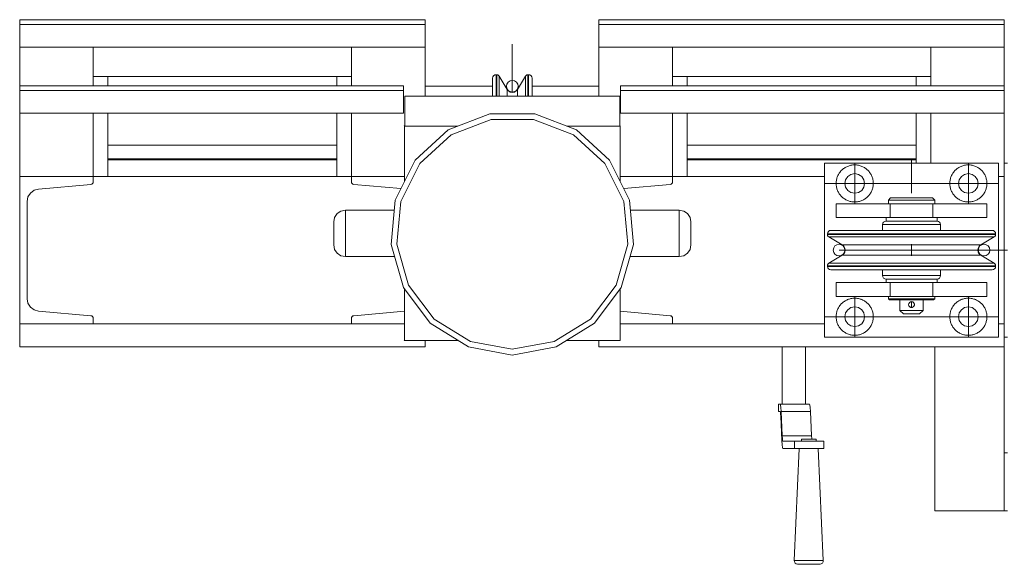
# Model space of a CAD drawing. Header units: millimetres. Extents: x 53746 to 116821, y -810352 to -765802.
# Tile 30 of 256: x 67689 to 68538, y -790534 to -790064. Entities that reach past the tile are written whole.
import ezdxf

# ---------------------------------------------------------------- set-up
doc = ezdxf.new("R2010")
doc.units = ezdxf.units.MM
doc.header["$MEASUREMENT"] = 0
doc.linetypes.add('DGN Style 3', pattern=[2002.806, 1430.575714, -572.230286])
doc.linetypes.add('DGN Style 4', pattern=[2290.351719, 1144.460571, -572.230286, 1.430576, -572.230286])
for name, color, linetype, lineweight in [('Main Cradle', 7, 'Continuous', 0), ('Main Cradle Rails', 7, 'Continuous', 0), ('Main Cradle Tower', 7, 'Continuous', 0), ('Main Cradle Tower Platform', 7, 'Continuous', 0)]:
    doc.layers.add(name, color=color, linetype=linetype, lineweight=lineweight)

# ---------------------------------------------------------------- blocks, each defined once
blk = doc.blocks.new('*U57')
at = {"layer": 'Main Cradle', "color": 7, "linetype": 'Continuous', "lineweight": 0}
for p, q in [((-17517.62, -2108.02), (-17320.15, -2108.02)), ((-17018.09, -2108.02), (-16820.67, -2108.02))]:
    blk.add_line(p, q, dxfattribs=at)
at = {"layer": 'Main Cradle Tower', "color": 7, "linetype": 'Continuous', "lineweight": 0}
for p, q in [((-17593.68, -1987.04), (-17593.68, -1991.27)), ((-17244.09, -1987.04), (-17593.68, -1987.04)), ((-17244.09, -1991.27), (-17593.68, -1991.27)), ((-17244.09, -1987.04), (-17244.09, -1991.27)), ((-17094.2, -1987.04), (-17094.2, -1991.27)), ((-16744.61, -1987.04), (-17094.2, -1987.04)), ((-16744.61, -1991.27), (-17094.2, -1991.27)), ((-16744.61, -1987.04), (-16744.61, -1991.27)), ((-17593.68, -2043.98), (-17593.68, -2010.82)), ((-17244.09, -2010.82), (-17593.68, -2010.82)), ((-17530.18, -2010.82), (-17530.18, -2043.98)), ((-17307.64, -2010.82), (-17307.64, -2043.98)), ((-17244.09, -2010.82), (-17244.09, -2044.49)), ((-16744.61, -2010.82), (-17094.2, -2010.82)), ((-17030.64, -2010.82), (-17030.64, -2043.98)), ((-16808.11, -2010.82), (-16808.11, -2043.98)), ((-16744.61, -2043.98), (-16744.61, -2010.82)), ((-17307.64, -2036.16), (-17530.18, -2036.16)), ((-17517.62, -2036.16), (-17517.62, -2043.98)), ((-17320.2, -2043.98), (-17320.2, -2036.16)), ((-17320.15, -2043.98), (-17320.15, -2036.16)), ((-17182.88, -2040.04), (-17182.88, -2034.52)), ((-17182.31, -2040.04), (-17182.31, -2034.52)), ((-17180.16, -2041.17), (-17180.16, -2035.74)), ((-17157.56, -2041.17), (-17157.56, -2035.74)), ((-17155.41, -2040.04), (-17155.41, -2034.52)), ((-17154.83, -2040.04), (-17154.83, -2034.52)), ((-17030.64, -2036.16), (-16808.11, -2036.16)), ((-17018.09, -2036.16), (-17018.09, -2043.98)), ((-16820.67, -2043.98), (-16820.67, -2036.16)), ((-17593.68, -2043.98), (-17593.68, -2048.22)), ((-17262.73, -2043.98), (-17593.68, -2043.98)), ((-17262.73, -2043.98), (-17262.73, -2048.22)), ((-17244.09, -2044.49), (-17185.88, -2044.49)), ((-17244.09, -2044.49), (-17244.09, -2052.94)), ((-17182.88, -2052.94), (-17182.88, -2040.04)), ((-17182.31, -2052.94), (-17182.31, -2040.04)), ((-17180.16, -2052.94), (-17180.16, -2041.17)), ((-17174.98, -2044.49), (-17173.86, -2044.49)), ((-17163.86, -2044.49), (-17162.74, -2044.49)), ((-17157.56, -2052.94), (-17157.56, -2041.17)), ((-17155.41, -2052.94), (-17155.41, -2040.04)), ((-17154.83, -2052.94), (-17154.83, -2040.04)), ((-17151.83, -2044.49), (-17094.14, -2044.49)), ((-17075.56, -2043.98), (-17075.56, -2048.22)), ((-16744.61, -2043.98), (-17075.56, -2043.98)), ((-16744.61, -2043.98), (-16744.61, -2048.22)), ((-17262.73, -2048.22), (-17593.68, -2048.22)), ((-17261.68, -2052.94), (-17261.68, -2078.51)), ((-17261.68, -2052.94), (-17076.27, -2052.94)), ((-17173.37, -2047.19), (-17173.37, -2051.75)), ((-17164.34, -2051.75), (-17164.34, -2047.19)), ((-17164.34, -2052.94), (-17164.34, -2051.75)), ((-17076.27, -2052.94), (-17076.27, -2078.85)), ((-16744.61, -2048.22), (-17075.56, -2048.22)), ((-17593.68, -2122.33), (-17593.68, -2067.77)), ((-17262.73, -2067.77), (-17593.68, -2067.77)), ((-17530.18, -2067.77), (-17530.18, -2122.33)), ((-17517.62, -2067.77), (-17517.62, -2122.33)), ((-17320.2, -2095.22), (-17320.2, -2067.77)), ((-17320.15, -2122.33), (-17320.15, -2067.77)), ((-17307.64, -2067.77), (-17307.64, -2122.33)), ((-16744.61, -2067.77), (-17075.56, -2067.77)), ((-17030.64, -2067.77), (-17030.64, -2122.33)), ((-17018.09, -2067.77), (-17018.09, -2122.33)), ((-16820.67, -2110.83), (-16820.67, -2067.77)), ((-16808.11, -2067.77), (-16808.11, -2110.83)), ((-16744.61, -2110.83), (-16744.61, -2067.77)), ((-17261.74, -2078.51), (-17261.68, -2078.51)), ((-17076.32, -2078.92), (-17121.92, -2078.92)), ((-17076.32, -2078.92), (-17076.32, -2078.92)), ((-17075.98, -2078.51), (-17075.92, -2078.51)), ((-17248.66, -2111.16), (-17221.5, -2086.4)), ((-17517.62, -2095.22), (-17320.15, -2095.22)), ((-16820.67, -2095.22), (-17018.09, -2095.22)), ((-17517.62, -2107.22), (-17320.15, -2107.22)), ((-16820.67, -2107.22), (-17018.09, -2107.22)), ((-17593.68, -2122.33), (-17530.18, -2122.33)), ((-17593.68, -2122.33), (-17593.68, -2249.33)), ((-17530.18, -2122.33), (-17530.18, -2126.84)), ((-17530.18, -2122.33), (-17307.64, -2122.33)), ((-17261.74, -2122.33), (-17307.64, -2122.33)), ((-17307.64, -2122.33), (-17307.64, -2126.84)), ((-17075.92, -2122.33), (-17030.64, -2122.33)), ((-17030.64, -2122.33), (-17030.64, -2126.84)), ((-16899.61, -2122.33), (-17030.64, -2122.33)), ((-16744.61, -2122.33), (-16749.61, -2122.33)), ((-16744.61, -2122.33), (-16744.61, -2249.33)), ((-17532.37, -2129.23), (-17577.51, -2133.18)), ((-17531.52, -2128.99), (-17532.37, -2129.23)), ((-17531.52, -2128.99), (-17531.52, -2128.99)), ((-17531.51, -2128.99), (-17531.52, -2128.99)), ((-17530.81, -2128.46), (-17530.81, -2128.46)), ((-17530.81, -2128.46), (-17530.81, -2128.46)), ((-17530.34, -2127.71), (-17530.34, -2127.71)), ((-17530.34, -2127.71), (-17530.34, -2127.71)), ((-17307.48, -2127.71), (-17307.48, -2127.71)), ((-17307.48, -2127.71), (-17307.48, -2127.71)), ((-17307.01, -2128.46), (-17307.02, -2128.46)), ((-17307.01, -2128.46), (-17307.01, -2128.46)), ((-17306.31, -2128.99), (-17305.45, -2129.23)), ((-17306.3, -2128.99), (-17306.31, -2128.99)), ((-17306.31, -2128.99), (-17306.31, -2128.99)), ((-17305.45, -2129.23), (-17264.92, -2132.78)), ((-17032.84, -2129.23), (-17072.82, -2132.73)), ((-17031.98, -2128.99), (-17032.84, -2129.23)), ((-17031.98, -2128.99), (-17031.99, -2128.99)), ((-17031.98, -2128.99), (-17031.98, -2128.99)), ((-17031.28, -2128.46), (-17031.28, -2128.46)), ((-17031.27, -2128.46), (-17031.27, -2128.46)), ((-17030.81, -2127.71), (-17030.81, -2127.71)), ((-17030.81, -2127.71), (-17030.81, -2127.71)), ((-17586.55, -2139.96), (-17587.28, -2143.84)), ((-17587.28, -2143.84), (-17587.28, -2227.83)), ((-17024.86, -2151.42), (-17024.86, -2152.94)), ((-17584.47, -2235.05), (-17584.49, -2235.02)), ((-17581.33, -2237.41), (-17581.31, -2237.42)), ((-17581.31, -2237.42), (-17577.51, -2238.49)), ((-17577.54, -2238.48), (-17577.51, -2238.48)), ((-17577.51, -2238.49), (-17532.37, -2242.43)), ((-17261.74, -2238.61), (-17305.45, -2242.43)), ((-17075.92, -2238.67), (-17032.84, -2242.43)), ((-17593.68, -2249.33), (-17530.18, -2249.33)), ((-17531.52, -2242.67), (-17531.52, -2242.67)), ((-17531.52, -2242.67), (-17531.51, -2242.67)), ((-17530.81, -2243.2), (-17530.81, -2243.2)), ((-17530.81, -2243.21), (-17530.81, -2243.2)), ((-17530.34, -2243.96), (-17530.34, -2243.95)), ((-17530.34, -2243.96), (-17530.18, -2244.83)), ((-17530.34, -2243.96), (-17530.34, -2243.96)), ((-17530.18, -2249.33), (-17530.18, -2244.83)), ((-17530.18, -2249.33), (-17307.64, -2249.33)), ((-17307.48, -2243.96), (-17307.64, -2244.83)), ((-17307.64, -2249.33), (-17307.64, -2244.83)), ((-17261.74, -2249.33), (-17307.64, -2249.33)), ((-17307.48, -2243.96), (-17307.48, -2243.95)), ((-17307.48, -2243.96), (-17307.48, -2243.96)), ((-17307.02, -2243.21), (-17307.01, -2243.2)), ((-17307.01, -2243.2), (-17307.01, -2243.2)), ((-17306.31, -2242.67), (-17306.31, -2242.67)), ((-17306.31, -2242.67), (-17306.3, -2242.67)), ((-17206.79, -2269.33), (-17239.6, -2249.02)), ((-17075.92, -2249.33), (-17030.64, -2249.33)), ((-17031.99, -2242.67), (-17031.98, -2242.67)), ((-17031.98, -2242.67), (-17031.98, -2242.67)), ((-17031.28, -2243.2), (-17031.27, -2243.2)), ((-17031.27, -2243.2), (-17031.27, -2243.21)), ((-17030.81, -2243.96), (-17030.81, -2243.95)), ((-17030.81, -2243.96), (-17030.64, -2244.83)), ((-17030.81, -2243.96), (-17030.81, -2243.96)), ((-17030.64, -2249.33), (-17030.64, -2244.83)), ((-16899.61, -2249.33), (-17030.64, -2249.33)), ((-16744.61, -2249.33), (-16749.61, -2249.33)), ((-17076.32, -2263.92), (-17076.27, -2263.92)), ((-17075.98, -2263.51), (-17075.92, -2263.51)), ((-17244.09, -2269.33), (-17593.68, -2269.33)), ((-16744.61, -2269.33), (-17094.2, -2269.33))]:
    blk.add_line(p, q, dxfattribs=at)
at = {"layer": 'Main Cradle Tower', "color": 7, "linetype": 'DGN Style 4', "lineweight": 0}
blk.add_line((-17168.86, -2008.28), (-17168.86, -2049.77), dxfattribs=at)
at = {"layer": 'Main Cradle Tower', "color": 7, "linetype": 'Continuous', "lineweight": 0, "flags": 128}
for points in [[(-17593.68, -1991.27), (-17593.68, -2010.82), (-17593.68, -2010.82)], [(-17244.09, -1991.27), (-17244.09, -2010.82), (-17244.09, -2010.82)], [(-17094.2, -1991.27), (-17094.2, -2010.82), (-17094.2, -2010.82)], [(-16744.61, -1991.27), (-16744.61, -2010.82), (-16744.61, -2010.82)], [(-17244.14, -2010.82), (-17244.14, -2017.54), (-17244.14, -2052.94)], [(-17094.14, -2052.94), (-17094.14, -2017.54), (-17094.14, -2010.82)], [(-17172.2, -2048.56), (-17173.37, -2047.19), (-17180.16, -2035.74), (-17180.72, -2035.09), (-17181.46, -2034.67), (-17182.31, -2034.52), (-17182.88, -2034.52), (-17184.03, -2034.75), (-17185, -2035.4), (-17185.65, -2036.37), (-17185.88, -2037.52), (-17185.88, -2042.81), (-17185.88, -2052.94)], [(-17151.83, -2052.94), (-17151.83, -2042.81), (-17151.83, -2037.52), (-17152.06, -2036.37), (-17152.71, -2035.4), (-17153.68, -2034.75), (-17154.83, -2034.52), (-17155.41, -2034.52), (-17156.25, -2034.67), (-17157, -2035.09), (-17157.56, -2035.74), (-17164.34, -2047.19), (-17165.51, -2048.56), (-17167.08, -2049.46), (-17168.86, -2049.77), (-17170.63, -2049.46), (-17172.2, -2048.56)], [(-17593.68, -2048.22), (-17593.68, -2067.77), (-17593.68, -2067.77)], [(-17262.73, -2048.22), (-17262.73, -2067.77), (-17262.73, -2067.77)], [(-17173.37, -2051.75), (-17173.37, -2051.75), (-17173.37, -2052.94)], [(-17075.56, -2048.22), (-17075.56, -2067.77), (-17075.56, -2067.77)], [(-16744.61, -2048.22), (-16744.61, -2067.77), (-16744.61, -2067.77)], [(-17206.79, -2269.33), (-17168.86, -2276.42), (-17130.93, -2269.33), (-17098.12, -2249.02), (-17074.87, -2218.22), (-17064.31, -2181.11), (-17067.87, -2142.69), (-17085.07, -2108.14), (-17113.58, -2082.15), (-17149.56, -2068.21), (-17188.15, -2068.21), (-17224.13, -2082.15), (-17252.65, -2108.14), (-17269.85, -2142.69), (-17273.41, -2181.11), (-17262.85, -2218.22), (-17239.6, -2249.02)], [(-17248.66, -2111.16), (-17265.04, -2144.05), (-17268.43, -2180.65), (-17258.37, -2215.99), (-17236.23, -2245.32), (-17204.98, -2264.67), (-17168.86, -2271.42), (-17132.73, -2264.67), (-17101.49, -2245.32), (-17079.34, -2215.99), (-17069.28, -2180.65), (-17072.67, -2144.05), (-17089.06, -2111.16), (-17116.21, -2086.4), (-17150.48, -2073.12), (-17187.23, -2073.12), (-17221.5, -2086.4)], [(-17215.8, -2078.92), (-17262.08, -2078.92), (-17261.74, -2078.51), (-17261.74, -2126.39)], [(-17261.74, -2078.58), (-17261.68, -2078.51), (-17261.68, -2078.92)], [(-17075.98, -2126.39), (-17075.98, -2078.51), (-17076.32, -2078.92)], [(-17075.92, -2126.51), (-17075.92, -2078.51), (-17075.92, -2078.51)], [(-17530.18, -2126.84), (-17530.34, -2127.71), (-17530.81, -2128.46), (-17531.52, -2128.99)], [(-17306.31, -2128.99), (-17307.01, -2128.46), (-17307.48, -2127.71), (-17307.64, -2126.84)], [(-17030.64, -2126.84), (-17030.81, -2127.71), (-17031.27, -2128.46), (-17031.98, -2128.99)], [(-17577.51, -2133.18), (-17581.31, -2134.24), (-17584.47, -2136.61), (-17586.55, -2139.96)], [(-17270.48, -2191.41), (-17312.86, -2191.42), (-17316.68, -2190.66), (-17319.93, -2188.49), (-17322.1, -2185.25), (-17322.86, -2181.42), (-17322.86, -2180.66), (-17322.86, -2178.49), (-17322.86, -2175.25), (-17322.86, -2171.42), (-17322.86, -2167.59), (-17322.86, -2164.35), (-17322.86, -2162.18), (-17322.86, -2161.42), (-17322.1, -2157.59), (-17319.93, -2154.35), (-17316.68, -2152.18), (-17312.86, -2151.42), (-17270.66, -2151.42)], [(-17312.86, -2151.42), (-17312.86, -2152.94), (-17312.86, -2157.28), (-17312.86, -2163.77), (-17312.86, -2171.42), (-17312.86, -2179.07), (-17312.86, -2185.56), (-17312.86, -2189.9), (-17312.86, -2191.42)], [(-17067.06, -2151.42), (-17024.86, -2151.42), (-17021.03, -2152.18), (-17017.79, -2154.35), (-17015.62, -2157.59), (-17014.86, -2161.42), (-17014.86, -2162.18), (-17014.86, -2164.35), (-17014.86, -2167.59), (-17014.86, -2171.42), (-17014.86, -2175.25), (-17014.86, -2178.49), (-17014.86, -2180.66), (-17014.86, -2181.42), (-17015.62, -2185.25), (-17017.79, -2188.49), (-17021.03, -2190.66), (-17024.86, -2191.42), (-17067.24, -2191.41)], [(-17024.86, -2191.42), (-17024.86, -2189.9), (-17024.86, -2185.56), (-17024.86, -2179.07), (-17024.86, -2171.42), (-17024.86, -2163.77), (-17024.86, -2157.28), (-17024.86, -2152.94)], [(-17261.74, -2219.7), (-17261.74, -2263.51), (-17262.08, -2263.92), (-17215.52, -2263.92)], [(-17122.19, -2263.92), (-17076.32, -2263.92), (-17075.98, -2263.51), (-17075.98, -2219.7)], [(-17076.27, -2263.92), (-17076.27, -2263.92), (-17075.92, -2263.51), (-17075.92, -2219.62)], [(-17587.28, -2227.83), (-17586.55, -2231.7), (-17584.47, -2235.05), (-17581.31, -2237.42)], [(-17593.68, -2249.33), (-17593.68, -2269.33), (-17593.68, -2269.33)], [(-17532.37, -2242.43), (-17531.52, -2242.67), (-17530.81, -2243.2), (-17530.34, -2243.96)], [(-17307.48, -2243.96), (-17307.01, -2243.2), (-17306.31, -2242.67), (-17305.45, -2242.43)], [(-17032.84, -2242.43), (-17031.98, -2242.67), (-17031.27, -2243.2), (-17030.81, -2243.96)], [(-17244.09, -2263.92), (-17244.09, -2269.33), (-17244.09, -2269.33)], [(-17094.2, -2263.92), (-17094.2, -2269.33), (-17094.2, -2269.33)], [(-16744.61, -2260.83), (-16744.61, -2269.33), (-16744.61, -2269.33)]]:
    blk.add_lwpolyline(points, dxfattribs=at)
at = {"layer": 'Main Cradle Tower', "color": 7, "linetype": 'Continuous', "lineweight": 0}
blk.add_arc((-17168.86, -2044.52), 5, 0, 359.99999, dxfattribs=at)
at = {"layer": 'Main Cradle Tower Platform', "color": 7, "linetype": 'Continuous', "lineweight": 0}
for p, q in [((-16749.61, -2110.83), (-16899.61, -2110.83)), ((-16899.61, -2110.83), (-16899.61, -2260.83)), ((-16749.61, -2260.83), (-16749.61, -2110.83)), ((-16744.61, -2110.83), (-16744.61, -2122.33)), ((-16741.72, -2110.83), (-16744.61, -2110.83)), ((-16865.11, -2128.33), (-16865.76, -2125.08)), ((-16772.36, -2136.19), (-16775.61, -2136.83)), ((-16889.61, -2145.83), (-16889.61, -2157.83)), ((-16843.04, -2145.83), (-16843.04, -2157.83)), ((-16831.5, -2140.83), (-16837.34, -2140.83)), ((-16808.8, -2145.83), (-16806.18, -2145.83)), ((-16806.18, -2145.83), (-16806.18, -2157.83)), ((-16759.61, -2145.83), (-16759.61, -2157.83)), ((-16833.03, -2160.83), (-16824.61, -2160.83)), ((-16897.11, -2171.81), (-16891.59, -2171.81)), ((-16897.11, -2172.38), (-16891.59, -2172.38)), ((-16875.88, -2171.81), (-16852.36, -2171.81)), ((-16852.35, -2172.38), (-16824.61, -2172.38)), ((-16824.61, -2172.38), (-16796.87, -2172.38)), ((-16796.87, -2172.38), (-16773.35, -2172.38)), ((-16757.63, -2171.81), (-16752.11, -2171.81)), ((-16757.63, -2172.38), (-16752.11, -2172.38)), ((-16895.89, -2174.53), (-16890.46, -2174.53)), ((-16851.89, -2174.53), (-16824.61, -2174.53)), ((-16824.61, -2180.83), (-16824.61, -2190.83)), ((-16824.61, -2180.83), (-16824.61, -2190.83)), ((-16764.79, -2181.32), (-16769.34, -2181.32)), ((-16884.44, -2190.35), (-16879.88, -2190.35)), ((-16758.76, -2197.13), (-16753.34, -2197.13)), ((-16897.11, -2199.28), (-16891.59, -2199.28)), ((-16897.11, -2199.86), (-16891.59, -2199.86)), ((-16875.88, -2199.28), (-16852.36, -2199.28)), ((-16852.36, -2199.86), (-16824.61, -2199.86)), ((-16852.35, -2199.28), (-16824.61, -2199.28)), ((-16824.61, -2199.28), (-16796.87, -2199.28)), ((-16796.87, -2199.86), (-16773.35, -2199.86)), ((-16757.63, -2199.28), (-16752.11, -2199.28)), ((-16757.63, -2199.86), (-16752.11, -2199.86)), ((-16889.61, -2225.83), (-16889.61, -2213.83)), ((-16843.04, -2225.83), (-16843.04, -2213.83)), ((-16806.18, -2225.83), (-16806.18, -2213.83)), ((-16759.61, -2225.83), (-16759.61, -2213.83)), ((-16842.16, -2228.83), (-16838.05, -2228.83)), ((-16827.11, -2232.74), (-16827.06, -2232.34)), ((-16827.11, -2232.73), (-16827.06, -2232.34)), ((-16827.11, -2232.73), (-16827.11, -2232.73)), ((-16827.09, -2233.18), (-16827.1, -2232.85)), ((-16827.06, -2232.34), (-16826.92, -2231.88)), ((-16827.06, -2232.34), (-16827.06, -2232.34)), ((-16826.94, -2231.91), (-16827.05, -2232.31)), ((-16826.77, -2231.58), (-16826.78, -2231.58)), ((-16826.74, -2231.53), (-16826.37, -2231.07)), ((-16826.51, -2231.21), (-16826.55, -2231.26)), ((-16826.37, -2231.07), (-16826.25, -2230.94)), ((-16825.18, -2230.4), (-16825.53, -2230.51)), ((-16824.61, -2230.34), (-16824.29, -2230.36)), ((-16824.27, -2230.36), (-16823.88, -2230.44)), ((-16823.89, -2230.44), (-16823.66, -2230.53)), ((-16823.89, -2230.44), (-16823.89, -2230.44)), ((-16823.66, -2230.53), (-16823.15, -2230.81)), ((-16823.16, -2230.8), (-16823.16, -2230.8)), ((-16822.85, -2231.07), (-16822.88, -2231.03)), ((-16822.35, -2231.77), (-16822.34, -2231.78)), ((-16822.21, -2232.15), (-16822.21, -2232.14)), ((-16806.18, -2225.83), (-16808.76, -2225.83)), ((-16806.13, -2227.83), (-16804.61, -2227.83)), ((-16824.61, -2240.83), (-16827.29, -2240.83)), ((-16826.87, -2233.89), (-16826.91, -2233.79)), ((-16826.83, -2233.98), (-16826.84, -2233.97)), ((-16826.39, -2234.58), (-16826.83, -2233.98)), ((-16826.63, -2234.31), (-16826.83, -2233.98)), ((-16826.63, -2234.31), (-16826.59, -2234.36)), ((-16825.57, -2235.14), (-16826.34, -2234.63)), ((-16826.33, -2234.65), (-16826.33, -2234.65)), ((-16825.3, -2235.24), (-16825.3, -2235.24)), ((-16824.61, -2235.33), (-16824.86, -2235.32)), ((-16823.87, -2235.21), (-16824.61, -2235.33)), ((-16822.85, -2234.59), (-16822.99, -2234.73)), ((-16822.33, -2233.84), (-16822.85, -2234.59)), ((-16822.43, -2234.06), (-16822.43, -2234.05)), ((-16822.23, -2233.55), (-16822.31, -2233.79)), ((-16822.14, -2233.08), (-16822.25, -2233.65)), ((-16879.62, -2249.34), (-16881.46, -2246.59)), ((-16767.76, -2246.59), (-16769.6, -2249.34)), ((-16744.61, -2249.33), (-16744.61, -2260.83)), ((-16899.61, -2260.83), (-16749.61, -2260.83)), ((-16744.61, -2260.83), (-16741.72, -2260.83)), ((-16936.03, -2269.33), (-16936.03, -2318.68)), ((-16916.03, -2269.33), (-16916.03, -2318.68)), ((-16804.61, -2410.83), (-16804.61, -2269.33)), ((-16744.61, -2360.83), (-16744.61, -2269.33)), ((-16939.47, -2318.83), (-16937.92, -2318.83)), ((-16939.47, -2325.18), (-16939.47, -2318.83)), ((-16937.92, -2325.18), (-16939.47, -2325.18)), ((-16937.92, -2318.83), (-16912.56, -2318.83)), ((-16937.92, -2325.18), (-16937.73, -2325.65)), ((-16937.15, -2325.08), (-16937.37, -2321.71)), ((-16936.15, -2346.04), (-16937.15, -2325.08)), ((-16937.15, -2325.08), (-16911.79, -2325.08)), ((-16912.01, -2321.71), (-16911.79, -2325.08)), ((-16911.79, -2325.08), (-16910.79, -2346.04)), ((-16937.43, -2329.16), (-16936.42, -2350.11)), ((-16936.42, -2350.11), (-16936.19, -2353.79)), ((-16936.15, -2346.04), (-16910.79, -2346.04)), ((-16935.59, -2350.58), (-16935.8, -2350.05)), ((-16925.53, -2350.58), (-16935.59, -2350.58)), ((-16920.91, -2350.58), (-16925.53, -2350.58)), ((-16925.53, -2356.93), (-16925.53, -2350.58)), ((-16910.47, -2349), (-16912.87, -2349)), ((-16900.17, -2350.58), (-16900.17, -2356.93)), ((-16935.59, -2356.93), (-16925.53, -2356.93)), ((-16920.91, -2356.93), (-16925.53, -2356.93)), ((-16744.61, -2410.83), (-16744.61, -2360.83)), ((-16744.61, -2360.83), (-16741.72, -2360.83)), ((-16741.72, -2410.83), (-16744.61, -2410.83)), ((-16912.68, -2456.95), (-16909, -2456.95))]:
    blk.add_line(p, q, dxfattribs=at)
at = {"layer": 'Main Cradle Tower Platform', "color": 7, "linetype": 'DGN Style 4', "lineweight": 0}
for p, q in [((-16873.61, -2145.83), (-16873.61, -2110.83)), ((-16824.61, -2106.69), (-16824.61, -2136.75)), ((-16775.61, -2145.83), (-16775.61, -2110.83)), ((-16899.61, -2128.33), (-16749.61, -2128.33)), ((-16873.61, -2225.83), (-16873.61, -2260.83)), ((-16824.61, -2230.34), (-16824.61, -2235.33)), ((-16775.61, -2225.83), (-16775.61, -2260.83)), ((-16899.61, -2243.33), (-16749.61, -2243.33))]:
    blk.add_line(p, q, dxfattribs=at)
at = {"layer": 'Main Cradle Tower Platform', "color": 7, "linetype": 'DGN Style 3', "lineweight": 0}
for p, q in [((-16780.42, -2185.83), (-16887.11, -2185.83)), ((-16741.72, -2185.83), (-16780.42, -2185.83))]:
    blk.add_line(p, q, dxfattribs=at)
at = {"layer": 'Main Cradle Tower Platform', "color": 7, "linetype": 'Continuous', "lineweight": 0, "flags": 128}
for points in [[(-16865.76, -2125.08), (-16867.6, -2122.32), (-16870.36, -2120.48), (-16873.61, -2119.83), (-16876.86, -2120.48), (-16879.62, -2122.32), (-16881.46, -2125.08), (-16882.11, -2128.33), (-16881.46, -2131.59), (-16879.62, -2134.34), (-16876.86, -2136.19), (-16873.61, -2136.83), (-16870.36, -2136.19), (-16867.6, -2134.34), (-16865.76, -2131.59), (-16865.11, -2128.33)], [(-16775.61, -2136.83), (-16778.86, -2136.19), (-16781.62, -2134.34), (-16783.46, -2131.59), (-16784.11, -2128.33), (-16783.46, -2125.08), (-16781.62, -2122.32), (-16778.86, -2120.48), (-16775.61, -2119.83), (-16772.36, -2120.48), (-16769.6, -2122.32), (-16767.76, -2125.08), (-16767.11, -2128.33), (-16767.76, -2131.59), (-16769.6, -2134.34), (-16772.36, -2136.19)], [(-16889.61, -2145.83), (-16889.61, -2145.83), (-16843.04, -2145.83), (-16840.46, -2145.83)], [(-16844.61, -2145.83), (-16844.61, -2142.83), (-16842.61, -2140.83), (-16841.24, -2140.83), (-16837.34, -2140.83)], [(-16804.61, -2142.83), (-16806.13, -2142.83), (-16810.47, -2142.83), (-16816.96, -2142.83), (-16824.61, -2142.83), (-16832.26, -2142.83), (-16838.75, -2142.83), (-16843.09, -2142.83), (-16844.61, -2142.83)], [(-16838.72, -2145.83), (-16838.75, -2145.83), (-16840.46, -2145.83)], [(-16838.72, -2145.83), (-16838.69, -2145.83), (-16834.4, -2145.83)], [(-16832.24, -2145.83), (-16832.26, -2145.83), (-16834.4, -2145.83)], [(-16832.24, -2145.83), (-16832.22, -2145.83), (-16824.61, -2145.83)], [(-16831.5, -2140.83), (-16824.61, -2140.83), (-16817.72, -2140.83), (-16811.88, -2140.83), (-16807.98, -2140.83), (-16806.61, -2140.83), (-16804.61, -2142.83), (-16804.61, -2145.83)], [(-16824.61, -2145.83), (-16824.61, -2145.83), (-16817, -2145.83), (-16816.98, -2145.83)], [(-16814.82, -2145.83), (-16816.96, -2145.83), (-16816.98, -2145.83)], [(-16814.91, -2145.83), (-16810.53, -2145.83), (-16810.51, -2145.83)], [(-16808.76, -2145.83), (-16810.47, -2145.83), (-16810.51, -2145.83)], [(-16806.18, -2145.83), (-16759.61, -2145.83), (-16759.61, -2145.83)], [(-16889.61, -2157.83), (-16889.61, -2157.83), (-16846.61, -2157.83)], [(-16849.61, -2168.81), (-16849.61, -2163.83), (-16849.38, -2162.68), (-16848.73, -2161.71), (-16847.76, -2161.06), (-16846.61, -2160.83), (-16844.94, -2160.83), (-16840.17, -2160.83), (-16833.03, -2160.83)], [(-16849.61, -2163.83), (-16847.71, -2163.83), (-16842.29, -2163.83), (-16834.18, -2163.83)], [(-16833.03, -2157.83), (-16824.61, -2157.83), (-16816.19, -2157.83), (-16809.05, -2157.83), (-16804.29, -2157.83), (-16802.61, -2157.83), (-16802.61, -2160.83), (-16804.29, -2160.83), (-16809.05, -2160.83), (-16816.19, -2160.83), (-16824.61, -2160.83), (-16833.03, -2160.83), (-16840.17, -2160.83), (-16844.94, -2160.83), (-16846.61, -2160.83), (-16846.61, -2157.83), (-16844.94, -2157.83), (-16840.17, -2157.83), (-16833.03, -2157.83)], [(-16834.18, -2163.83), (-16824.61, -2163.83), (-16815.04, -2163.83), (-16806.93, -2163.83), (-16801.51, -2163.83), (-16799.61, -2163.83)], [(-16824.61, -2160.83), (-16824.61, -2160.83), (-16816.19, -2160.83)], [(-16816.19, -2160.83), (-16816.19, -2160.83), (-16809.05, -2160.83)], [(-16809.05, -2160.83), (-16809.05, -2160.83), (-16804.29, -2160.83)], [(-16804.29, -2160.83), (-16804.29, -2160.83), (-16802.61, -2160.83), (-16801.46, -2161.06), (-16800.49, -2161.71), (-16799.84, -2162.68), (-16799.61, -2163.83), (-16799.61, -2168.81)], [(-16802.61, -2157.83), (-16759.61, -2157.83), (-16759.61, -2157.83)], [(-16884.44, -2181.32), (-16883.06, -2182.49), (-16882.17, -2184.06), (-16881.86, -2185.83), (-16882.17, -2187.61), (-16883.06, -2189.18), (-16884.44, -2190.35), (-16895.89, -2197.13), (-16896.54, -2197.69), (-16896.96, -2198.44), (-16897.11, -2199.28), (-16897.11, -2199.86), (-16896.88, -2201.01), (-16896.23, -2201.98), (-16895.26, -2202.63), (-16894.11, -2202.86), (-16888.82, -2202.86), (-16873.75, -2202.86), (-16851.21, -2202.86), (-16824.61, -2202.86), (-16798.01, -2202.86), (-16775.47, -2202.86), (-16760.4, -2202.86), (-16755.11, -2202.86), (-16753.96, -2202.63), (-16752.99, -2201.98), (-16752.34, -2201.01), (-16752.11, -2199.86), (-16752.11, -2199.28), (-16752.26, -2198.44), (-16752.68, -2197.69), (-16753.34, -2197.13), (-16764.79, -2190.35), (-16766.16, -2189.18), (-16767.05, -2187.61), (-16767.36, -2185.83), (-16767.05, -2184.06), (-16766.16, -2182.49), (-16764.79, -2181.32), (-16753.34, -2174.53), (-16752.68, -2173.97), (-16752.26, -2173.23), (-16752.11, -2172.38), (-16752.11, -2171.81), (-16752.34, -2170.66), (-16752.99, -2169.69), (-16753.96, -2169.04), (-16755.11, -2168.81), (-16760.4, -2168.81), (-16775.47, -2168.81), (-16798.01, -2168.81), (-16824.61, -2168.81), (-16851.21, -2168.81), (-16873.75, -2168.81), (-16888.82, -2168.81), (-16894.11, -2168.81), (-16895.26, -2169.04), (-16896.23, -2169.69), (-16896.88, -2170.66), (-16897.11, -2171.81), (-16897.11, -2172.38), (-16896.96, -2173.23), (-16896.54, -2173.97), (-16895.89, -2174.53), (-16884.44, -2181.32)], [(-16891.59, -2171.81), (-16891.59, -2171.81), (-16875.88, -2171.81)], [(-16891.59, -2172.38), (-16891.59, -2172.38), (-16875.88, -2172.38)], [(-16875.88, -2172.38), (-16875.88, -2172.38), (-16852.36, -2172.38)], [(-16852.35, -2171.81), (-16824.61, -2171.81), (-16824.61, -2171.81)], [(-16824.61, -2171.81), (-16796.87, -2171.81), (-16796.87, -2171.81)], [(-16796.86, -2171.81), (-16773.35, -2171.81), (-16773.35, -2171.81)], [(-16773.34, -2171.81), (-16757.63, -2171.81), (-16757.63, -2171.81)], [(-16773.34, -2172.38), (-16757.63, -2172.38), (-16757.63, -2172.38)], [(-16890.46, -2174.53), (-16890.46, -2174.53), (-16875.01, -2174.53)], [(-16824.61, -2181.32), (-16847.5, -2181.32), (-16866.91, -2181.32), (-16879.88, -2181.32), (-16884.44, -2181.32)], [(-16875.01, -2174.53), (-16875.01, -2174.53), (-16851.89, -2174.53)], [(-16824.61, -2174.53), (-16824.61, -2174.53), (-16797.34, -2174.53)], [(-16769.34, -2181.32), (-16769.34, -2181.32), (-16782.31, -2181.32), (-16801.72, -2181.32), (-16824.61, -2181.32)], [(-16797.34, -2174.53), (-16797.34, -2174.53), (-16774.21, -2174.53), (-16758.76, -2174.53), (-16753.34, -2174.53)], [(-16879.88, -2190.35), (-16879.88, -2190.35), (-16866.91, -2190.35), (-16847.5, -2190.35)], [(-16847.5, -2190.35), (-16824.61, -2190.35), (-16801.72, -2190.35), (-16782.31, -2190.35), (-16769.34, -2190.35), (-16764.79, -2190.35)], [(-16895.89, -2197.13), (-16890.46, -2197.13), (-16875.01, -2197.13), (-16851.89, -2197.13)], [(-16851.88, -2197.13), (-16824.61, -2197.13), (-16824.61, -2197.13)], [(-16824.61, -2197.13), (-16797.34, -2197.13), (-16797.33, -2197.13)], [(-16797.33, -2197.13), (-16774.21, -2197.13), (-16774.21, -2197.13)], [(-16774.21, -2197.13), (-16758.76, -2197.13), (-16758.76, -2197.13)], [(-16891.59, -2199.28), (-16891.59, -2199.28), (-16875.88, -2199.28)], [(-16891.59, -2199.86), (-16891.59, -2199.86), (-16875.88, -2199.86)], [(-16875.88, -2199.86), (-16875.88, -2199.86), (-16852.36, -2199.86)], [(-16824.61, -2210.83), (-16833.03, -2210.83), (-16840.17, -2210.83), (-16844.94, -2210.83), (-16846.61, -2210.83), (-16847.76, -2210.6), (-16848.73, -2209.95), (-16849.38, -2208.98), (-16849.61, -2207.83), (-16849.61, -2202.86)], [(-16824.61, -2199.86), (-16824.61, -2199.86), (-16796.87, -2199.86)], [(-16799.61, -2202.86), (-16799.61, -2207.83), (-16799.84, -2208.98), (-16800.49, -2209.95), (-16801.46, -2210.6), (-16802.61, -2210.83), (-16804.29, -2210.83)], [(-16796.86, -2199.28), (-16773.35, -2199.28), (-16773.35, -2199.28)], [(-16773.35, -2199.86), (-16757.63, -2199.86), (-16757.63, -2199.86)], [(-16773.34, -2199.28), (-16757.63, -2199.28), (-16757.63, -2199.28)], [(-16846.61, -2213.83), (-16889.61, -2213.83), (-16889.61, -2213.83)], [(-16849.61, -2207.83), (-16847.71, -2207.83), (-16842.29, -2207.83), (-16834.18, -2207.83)], [(-16833.03, -2210.83), (-16824.61, -2210.83), (-16816.19, -2210.83), (-16809.05, -2210.83), (-16804.29, -2210.83), (-16802.61, -2210.83), (-16802.61, -2213.83), (-16804.29, -2213.83), (-16809.05, -2213.83), (-16816.19, -2213.83), (-16824.61, -2213.83), (-16833.03, -2213.83), (-16840.17, -2213.83), (-16844.94, -2213.83), (-16846.61, -2213.83), (-16846.61, -2210.83), (-16844.94, -2210.83), (-16840.17, -2210.83), (-16833.03, -2210.83)], [(-16834.18, -2207.83), (-16824.61, -2207.83), (-16815.04, -2207.83), (-16806.93, -2207.83), (-16801.51, -2207.83), (-16799.61, -2207.83)], [(-16816.19, -2210.83), (-16824.61, -2210.83), (-16824.61, -2210.83)], [(-16809.05, -2210.83), (-16816.19, -2210.83), (-16816.19, -2210.83)], [(-16804.29, -2210.83), (-16804.29, -2210.83), (-16809.05, -2210.83), (-16809.05, -2210.83)], [(-16759.61, -2213.83), (-16759.61, -2213.83), (-16802.61, -2213.83)], [(-16840.42, -2225.83), (-16843.04, -2225.83), (-16889.61, -2225.83), (-16889.61, -2225.83)], [(-16842.16, -2228.83), (-16843.61, -2228.83), (-16844.61, -2227.83), (-16844.61, -2225.83)], [(-16844.61, -2227.83), (-16843.09, -2227.83), (-16838.75, -2227.83), (-16832.26, -2227.83), (-16824.61, -2227.83), (-16816.96, -2227.83), (-16810.47, -2227.83), (-16806.13, -2227.83)], [(-16840.46, -2225.83), (-16838.75, -2225.83), (-16838.72, -2225.83)], [(-16834.31, -2225.83), (-16838.69, -2225.83), (-16838.72, -2225.83)], [(-16804.61, -2225.83), (-16804.61, -2227.83), (-16805.61, -2228.83), (-16807.06, -2228.83), (-16811.18, -2228.83), (-16817.34, -2228.83), (-16824.61, -2228.83), (-16831.88, -2228.83), (-16838.05, -2228.83)], [(-16827.29, -2240.83), (-16829.56, -2240.83), (-16831.08, -2240.83), (-16831.61, -2240.83), (-16834.61, -2237.83), (-16834.61, -2228.83)], [(-16834.4, -2225.83), (-16832.26, -2225.83), (-16832.24, -2225.83)], [(-16824.61, -2225.83), (-16832.22, -2225.83), (-16832.24, -2225.83)], [(-16827.1, -2232.83), (-16827.1, -2232.83), (-16827.11, -2232.73), (-16827.11, -2232.73)], [(-16826.91, -2233.79), (-16827, -2233.56), (-16827.09, -2233.17), (-16827.1, -2232.83)], [(-16827.06, -2232.34), (-16826.94, -2231.91), (-16826.94, -2231.91)], [(-16826.94, -2231.91), (-16826.92, -2231.88), (-16826.78, -2231.58)], [(-16826.94, -2231.91), (-16826.94, -2231.91), (-16826.94, -2231.91)], [(-16826.92, -2231.88), (-16826.92, -2231.88), (-16826.77, -2231.57)], [(-16826.78, -2231.58), (-16826.51, -2231.21), (-16826.51, -2231.21)], [(-16826.51, -2231.21), (-16826.37, -2231.07), (-16826.25, -2230.95), (-16825.89, -2230.68)], [(-16826.25, -2230.95), (-16825.57, -2230.53), (-16825.53, -2230.51), (-16825.53, -2230.51), (-16825.57, -2230.53), (-16825.89, -2230.68)], [(-16825.89, -2230.68), (-16825.89, -2230.68), (-16825.57, -2230.53), (-16825.53, -2230.51), (-16825.1, -2230.38), (-16825.1, -2230.38)], [(-16825.1, -2230.38), (-16825.53, -2230.51), (-16824.61, -2230.34)], [(-16825.1, -2230.38), (-16824.71, -2230.33), (-16824.61, -2230.34), (-16824.61, -2230.34), (-16824.26, -2230.36), (-16823.89, -2230.44)], [(-16816.98, -2225.83), (-16817, -2225.83), (-16824.61, -2225.83), (-16824.61, -2225.83)], [(-16814.61, -2228.83), (-16814.61, -2237.83), (-16817.61, -2240.83), (-16818.14, -2240.83), (-16819.66, -2240.83), (-16821.93, -2240.83), (-16824.61, -2240.83)], [(-16823.66, -2230.53), (-16823.47, -2230.61), (-16823.16, -2230.8)], [(-16823.16, -2230.8), (-16823.16, -2230.8), (-16822.85, -2231.07), (-16822.85, -2231.07)], [(-16822.99, -2230.94), (-16822.85, -2231.07), (-16822.35, -2231.77)], [(-16822.85, -2231.07), (-16822.81, -2231.1), (-16822.57, -2231.38), (-16822.35, -2231.77)], [(-16822.35, -2231.77), (-16822.35, -2231.77), (-16822.31, -2231.88), (-16822.21, -2232.15), (-16822.21, -2232.15)], [(-16822.12, -2232.58), (-16822.11, -2232.83), (-16822.15, -2233.27), (-16822.25, -2233.65), (-16822.31, -2233.79)], [(-16822.21, -2232.14), (-16822.12, -2232.58), (-16822.12, -2232.58)], [(-16822.21, -2232.15), (-16822.12, -2232.58), (-16822.12, -2232.58)], [(-16822.12, -2232.58), (-16822.12, -2232.58), (-16822.21, -2232.15)], [(-16822.12, -2232.58), (-16822.12, -2232.83), (-16822.15, -2233.27)], [(-16816.98, -2225.83), (-16816.96, -2225.83), (-16814.82, -2225.83)], [(-16810.51, -2225.83), (-16810.53, -2225.83), (-16814.82, -2225.83)], [(-16810.51, -2225.83), (-16810.47, -2225.83), (-16808.76, -2225.83)], [(-16759.61, -2225.83), (-16759.61, -2225.83), (-16806.18, -2225.83)], [(-16881.46, -2246.59), (-16882.11, -2243.33), (-16881.46, -2240.08), (-16879.62, -2237.32), (-16876.86, -2235.48), (-16873.61, -2234.83), (-16870.36, -2235.48), (-16867.6, -2237.32), (-16865.76, -2240.08), (-16865.11, -2243.33), (-16865.76, -2246.59), (-16867.6, -2249.34), (-16870.36, -2251.19), (-16873.61, -2251.83), (-16876.86, -2251.19), (-16879.62, -2249.34)], [(-16814.61, -2237.83), (-16815.37, -2237.83), (-16817.54, -2237.83), (-16820.78, -2237.83), (-16824.61, -2237.83), (-16828.44, -2237.83), (-16831.68, -2237.83), (-16833.85, -2237.83), (-16834.61, -2237.83)], [(-16826.86, -2233.9), (-16826.91, -2233.79), (-16827.09, -2233.17)], [(-16826.91, -2233.79), (-16826.91, -2233.79), (-16826.83, -2233.98), (-16826.83, -2233.98)], [(-16826.33, -2234.65), (-16826.33, -2234.65), (-16826.37, -2234.6), (-16826.63, -2234.31), (-16826.63, -2234.31)], [(-16825.3, -2235.24), (-16825.57, -2235.14), (-16825.65, -2235.11), (-16826.04, -2234.88), (-16826.33, -2234.65)], [(-16825.3, -2235.24), (-16825.57, -2235.14), (-16825.57, -2235.13)], [(-16824.86, -2235.32), (-16824.86, -2235.32), (-16825.3, -2235.24), (-16825.3, -2235.24)], [(-16824.86, -2235.32), (-16824.86, -2235.32), (-16824.86, -2235.32)], [(-16822.43, -2234.06), (-16822.64, -2234.37), (-16822.85, -2234.59), (-16822.95, -2234.7), (-16823.25, -2234.93), (-16823.65, -2235.14), (-16823.65, -2235.14), (-16824.03, -2235.26), (-16824.47, -2235.33), (-16824.61, -2235.33)], [(-16822.95, -2234.7), (-16823.66, -2235.13), (-16824.03, -2235.26)], [(-16822.31, -2233.79), (-16822.31, -2233.79), (-16822.43, -2234.06), (-16822.43, -2234.06)], [(-16769.6, -2249.34), (-16772.36, -2251.19), (-16775.61, -2251.83), (-16778.86, -2251.19), (-16781.62, -2249.34), (-16783.46, -2246.59), (-16784.11, -2243.33), (-16783.46, -2240.08), (-16781.62, -2237.32), (-16778.86, -2235.48), (-16775.61, -2234.83), (-16772.36, -2235.48), (-16769.6, -2237.32), (-16767.76, -2240.08), (-16767.11, -2243.33), (-16767.76, -2246.59)], [(-16937.92, -2318.83), (-16937.63, -2319.57), (-16937.37, -2321.71)], [(-16937.43, -2329.16), (-16937.57, -2327.01), (-16937.73, -2325.65)], [(-16933.15, -2318.68), (-16935.3, -2318.68), (-16936.03, -2318.68), (-16936.03, -2318.68)], [(-16916.03, -2318.68), (-16916.82, -2318.68), (-16919.01, -2318.68), (-16922.27, -2318.68), (-16926.1, -2318.68), (-16929.92, -2318.68), (-16933.15, -2318.68)], [(-16912.01, -2321.71), (-16912.27, -2319.57), (-16912.56, -2318.83)], [(-16936.15, -2346.04), (-16935.99, -2348.49), (-16935.8, -2350.05)], [(-16920.91, -2350.58), (-16915.4, -2350.58), (-16909.65, -2350.58), (-16904.37, -2350.58), (-16900.17, -2350.58)], [(-16919.57, -2350.58), (-16919.57, -2349), (-16918.95, -2349), (-16917.46, -2349), (-16915.33, -2349), (-16912.87, -2349)], [(-16910.57, -2349), (-16910.63, -2348.49), (-16910.79, -2346.04)], [(-16910.47, -2349), (-16908.5, -2349), (-16907.24, -2349), (-16906.9, -2349), (-16906.9, -2350.58)], [(-16935.59, -2356.93), (-16935.9, -2356.13), (-16936.19, -2353.79)], [(-16922.95, -2456.95), (-16922.95, -2456.95), (-16924.05, -2456.58), (-16924.95, -2455.83), (-16925.52, -2454.81), (-16925.68, -2453.66), (-16921.39, -2356.93)], [(-16920.91, -2356.93), (-16915.4, -2356.93), (-16909.65, -2356.93), (-16904.37, -2356.93), (-16900.17, -2356.93)], [(-16905.08, -2356.93), (-16900.79, -2453.66), (-16900.95, -2454.81), (-16901.52, -2455.83), (-16902.42, -2456.58), (-16903.52, -2456.95), (-16903.52, -2456.95)], [(-16744.61, -2410.83), (-16744.61, -2410.83), (-16804.61, -2410.83), (-16804.61, -2410.83)], [(-16925.68, -2453.66), (-16924.46, -2453.66), (-16921.53, -2453.66), (-16917.34, -2453.66), (-16912.52, -2453.66), (-16907.81, -2453.66), (-16903.93, -2453.66), (-16901.46, -2453.66), (-16900.79, -2453.66)], [(-16922.95, -2456.95), (-16922.95, -2456.95), (-16921.99, -2456.95), (-16919.71, -2456.95), (-16916.44, -2456.95), (-16912.68, -2456.95)], [(-16909, -2456.95), (-16905.97, -2456.95), (-16904.05, -2456.95), (-16903.52, -2456.95), (-16903.52, -2456.95)]]:
    blk.add_lwpolyline(points, dxfattribs=at)
at = {"layer": 'Main Cradle Tower Platform', "color": 7, "linetype": 'DGN Style 4', "lineweight": 0}
for centre in [(-16873.61, -2128.33), (-16775.61, -2128.33), (-16873.61, -2243.33), (-16775.61, -2243.33)]:
    blk.add_arc(centre, 16, 0, 359.99999, dxfattribs=at)
at = {"layer": 'Main Cradle Tower Platform', "color": 7, "linetype": 'Continuous', "lineweight": 0, "extrusion": (0, 0, -1)}
blk.add_arc((16887.11, -2185.83), 5, 0, 359.99999, dxfattribs=at)
at = {"layer": 'Main Cradle Tower Platform', "color": 7, "linetype": 'Continuous', "lineweight": 0}
blk.add_arc((-16762.11, -2185.83), 5, 0, 359.99999, dxfattribs=at)

msp = doc.modelspace()

# ---------------------------------------------------------------- block references
at = {"layer": 'Main Cradle Rails', "color": 7, "linetype": 'Continuous', "lineweight": 0}
msp.add_blockref('*U57', (85283.05, -788076.95), dxfattribs=at)

doc.saveas('drawing.dxf')
